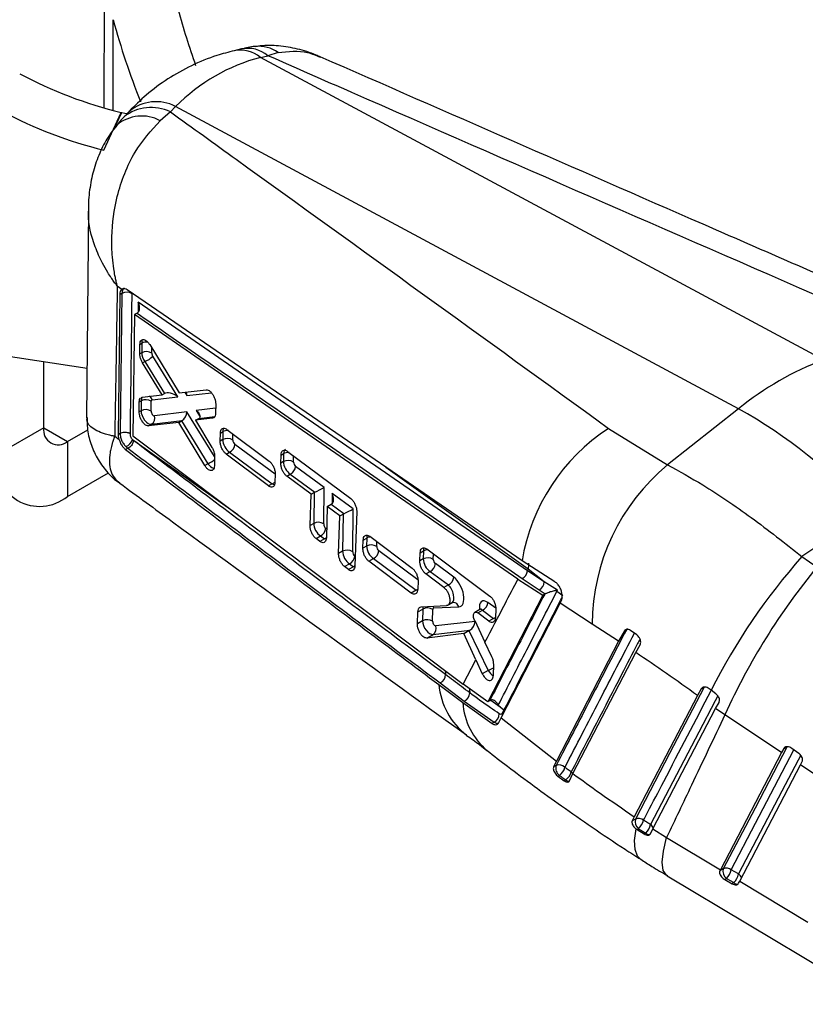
# Model space of a CAD drawing. Header units: millimetres. Extents: x 34 to 407, y 41 to 288.
# Tile 17 of 20: x 357 to 389, y 137 to 178. Entities that reach past the tile are written whole.
import ezdxf

# ---------------------------------------------------------------- set-up
doc = ezdxf.new("R2010")
doc.units = ezdxf.units.MM

msp = doc.modelspace()

# ---------------------------------------------------------------- linework, layer by layer
at = {"color": 8, "linetype": 'Continuous', "lineweight": 25}
for p, q in [((360.2017, 174.3987), (360.2104, 179.0651)), ((360.5645, 174.2997), (360.5716, 178.0751)), ((361.3585, 166.6646), (361.3619, 166.6864)), ((361.6142, 166.3099), (361.6089, 165.8951)), ((362.177, 164.1911), (362.1793, 164.4033)), ((363.5567, 162.5666), (363.6434, 162.4254)), ((363.6434, 162.4254), (364.6606, 162.5448)), ((364.7929, 159.8875), (363.6431, 161.7514)), ((364.8341, 161.898), (364.0285, 161.799)), ((364.0285, 161.799), (364.1896, 161.5369)), ((364.1401, 161.476), (364.7968, 161.5568)), ((364.7766, 161.5241), (364.7065, 161.4836)), ((357.6793, 161.0849), (358.6693, 160.5134)), ((365.5506, 160.5739), (365.5534, 160.829)), ((361.3774, 160.5926), (365.758, 157.4731)), ((367.3158, 159.1529), (365.6362, 160.3946)), ((368.0785, 159.6604), (368.0813, 159.9145)), ((377.8484, 155.2039), (371.926, 159.4377)), ((369.689, 158.3537), (369.6844, 157.9315)), ((369.4562, 156.8817), (369.4216, 156.9072)), ((371.5407, 156.1453), (371.5429, 156.3478)), ((373.2587, 154.7592), (371.6263, 155.9661)), ((373.8977, 155.6092), (373.9001, 155.8334)), ((370.6458, 155.7356), (370.6274, 155.7491)), ((376.4983, 153.5705), (376.1678, 153.8149)), ((375.6363, 153.0225), (374.0025, 152.8357)), ((381.9362, 152.6807), (381.949, 152.7004)), ((376.2886, 149.7437), (376.6814, 149.4709)), ((388.4896, 147.7392), (388.6009, 147.8034))]:
    msp.add_line(p, q, dxfattribs=at)
at = {"color": 7, "linetype": 'Continuous', "lineweight": 25}
for p, q in [((365.9156, 176.8573), (365.6091, 176.7846)), ((367.4412, 176.7076), (367.0088, 176.5767)), ((366.7023, 176.5041), (367.0088, 176.5767)), ((390.138, 163.9196), (366.7023, 176.5041)), ((361.7033, 174.6732), (361.7088, 174.6602)), ((360.1828, 172.65), (360.9075, 174.2138)), ((360.5948, 173.5046), (360.928, 174.2094)), ((360.9075, 174.2138), (360.928, 174.2094)), ((361.2375, 174.2591), (361.023, 174.031)), ((362.9536, 174.2357), (362.5272, 173.8707)), ((363.1682, 174.4639), (362.9536, 174.2357)), ((386.6039, 161.8794), (363.1682, 174.4639)), ((359.538, 170.1872), (359.4656, 161.5057)), ((360.9363, 166.8479), (360.7407, 166.9857)), ((360.7878, 160.8088), (360.8593, 166.64)), ((360.9336, 166.6829), (360.8585, 160.8496)), ((360.9336, 166.6829), (360.8593, 166.64)), ((377.812, 155.1341), (361.6142, 166.3099)), ((361.4646, 165.7999), (361.3935, 160.7558)), ((361.5669, 165.8589), (361.4646, 165.7999)), ((377.4218, 154.7897), (361.4646, 165.7999)), ((361.5884, 165.8726), (361.5669, 165.8589)), ((361.6803, 164.1637), (361.6849, 164.5598)), ((361.6849, 164.5598), (361.7627, 164.6047)), ((361.7627, 164.6047), (361.7583, 164.2088)), ((362.0906, 164.5491), (363.3141, 162.5381)), ((355.9354, 164.1106), (359.4828, 163.5627)), ((361.7583, 164.2088), (361.6803, 164.1637)), ((363.2554, 162.3798), (362.2153, 164.0657)), ((357.6793, 161.0851), (357.6793, 163.8412)), ((361.7943, 163.7872), (361.8863, 163.8403)), ((362.6059, 162.4558), (361.7943, 163.7872)), ((361.8863, 163.8403), (362.7051, 162.513)), ((361.737, 162.3423), (361.7777, 162.361)), ((361.7777, 162.361), (362.6059, 162.4558)), ((362.1959, 162.2555), (363.2554, 162.3798)), ((362.6059, 162.4558), (362.701, 162.5107)), ((363.3141, 162.5381), (364.443, 162.671)), ((361.6511, 161.7505), (361.6563, 162.1596)), ((361.6563, 162.1596), (361.7366, 162.2059)), ((361.7366, 162.2059), (361.7321, 161.7973)), ((362.1508, 161.7796), (362.1552, 162.1882)), ((364.8377, 162.0817), (364.8299, 161.6864)), ((361.7321, 161.7973), (361.6511, 161.7505)), ((363.6431, 161.7514), (362.284, 161.584)), ((386.6039, 161.8794), (383.6492, 159.5476)), ((363.2997, 161.3112), (362.045, 161.1605)), ((362.045, 161.1605), (362.1714, 161.2334)), ((362.1714, 161.2334), (363.4361, 161.3893)), ((363.2997, 161.3112), (363.408, 161.3737)), ((364.3803, 159.5165), (363.2997, 161.3112)), ((363.408, 161.3737), (364.5082, 159.5903)), ((364.7065, 161.4836), (364.0034, 161.3971)), ((364.0034, 161.3971), (364.1361, 161.4736)), ((364.0034, 161.3971), (364.6829, 160.2666)), ((357.6793, 161.0851), (355.6994, 159.9421)), ((358.6693, 160.5134), (359.5133, 161.0007)), ((360.6339, 160.7329), (360.8176, 160.6023)), ((360.8585, 160.8496), (360.7878, 160.8088)), ((360.8585, 160.8496), (360.8586, 160.8497)), ((361.3935, 160.7558), (375.1364, 150.4192)), ((365.0259, 160.5303), (365.033, 160.8657)), ((365.033, 160.8657), (365.1356, 160.9249)), ((365.1356, 160.9249), (365.132, 160.5915)), ((365.299, 161.0193), (367.0662, 159.6976)), ((381.1942, 161.061), (383.6492, 159.5476)), ((358.6693, 160.5134), (358.6693, 158.2271)), ((361.4115, 160.5607), (361.3774, 160.5926)), ((365.132, 160.5915), (365.0259, 160.5303)), ((361.1852, 160.2324), (361.089, 160.1769)), ((361.1852, 160.2324), (361.1856, 160.2321)), ((364.7929, 159.8893), (364.7848, 159.5064)), ((365.2767, 159.9892), (365.4155, 160.0694)), ((367.0396, 158.6651), (365.2767, 159.9892)), ((365.4155, 160.0694), (367.1942, 158.7544)), ((367.5487, 159.6139), (367.5574, 159.9502)), ((367.5574, 159.9502), (367.6635, 160.0114)), ((367.6635, 160.0114), (367.6598, 159.678)), ((367.8257, 160.1051), (370.4598, 158.1409)), ((364.5082, 159.5903), (364.3803, 159.5165)), ((367.6598, 159.678), (367.5487, 159.6139)), ((369.3525, 158.6025), (368.1641, 159.4811)), ((358.6693, 158.2271), (360.3698, 159.2088)), ((367.3159, 159.1559), (367.307, 158.8195)), ((367.7981, 159.072), (367.9434, 159.1559)), ((368.806, 158.3178), (367.7981, 159.072)), ((367.9434, 159.1559), (368.9598, 158.4044)), ((367.1942, 158.7544), (367.0396, 158.6651)), ((368.7674, 157.0176), (368.806, 158.3178)), ((368.806, 158.3178), (368.9313, 158.3901)), ((368.9313, 158.3901), (368.9174, 157.1041)), ((369.336, 157.0864), (369.3525, 158.6025)), ((370.5612, 157.7089), (369.689, 158.3537)), ((369.485, 157.8095), (369.6419, 157.9001)), ((369.6419, 157.9001), (370.1685, 157.5108)), ((369.485, 157.8095), (369.4446, 156.5083)), ((370.0064, 157.4193), (369.485, 157.8095)), ((369.9558, 155.8493), (370.0064, 157.4193)), ((370.0064, 157.4193), (370.1401, 157.4965)), ((370.1401, 157.4965), (370.1232, 155.946)), ((370.5419, 155.9283), (370.5612, 157.7089)), ((370.7077, 157.5982), (370.6326, 155.3399)), ((391.989, 157.5774), (389.2407, 155.7227)), ((368.9174, 157.1041), (368.7674, 157.0176)), ((369.0145, 156.4744), (369.2009, 156.582)), ((369.2009, 156.582), (369.3638, 156.4616)), ((369.1757, 156.353), (369.0145, 156.4744)), ((369.3638, 156.4616), (369.1757, 156.353)), ((370.9674, 156.0737), (370.9788, 156.4115)), ((370.9788, 156.4115), (371.1257, 156.4963)), ((371.1257, 156.4963), (371.1221, 156.163)), ((371.2492, 156.5677), (373.0155, 155.2454)), ((370.1232, 155.946), (369.9558, 155.8493)), ((371.1221, 156.163), (370.9674, 156.0737)), ((373.3377, 155.5453), (373.3502, 155.8838)), ((373.3502, 155.8838), (373.4826, 155.9602)), ((373.4826, 155.9602), (373.479, 155.6269)), ((373.6222, 156.0408), (376.2552, 154.076)), ((370.2018, 155.3055), (370.4068, 155.4239)), ((370.4068, 155.4239), (370.5696, 155.3035)), ((371.2136, 155.53), (371.4056, 155.6408)), ((372.9765, 154.2058), (371.2136, 155.53)), ((371.4056, 155.6408), (373.1843, 154.3258)), ((373.479, 155.6269), (373.3377, 155.5453)), ((374.7455, 154.8664), (373.9832, 155.43)), ((378.9619, 154.6695), (377.591, 155.549)), ((389.2407, 155.7227), (389.8723, 155.2883)), ((370.3629, 155.1841), (370.2018, 155.3055)), ((370.5696, 155.3035), (370.3629, 155.1841)), ((373.5834, 155.0013), (373.7626, 155.1047)), ((374.3404, 154.4347), (373.5834, 155.0013)), ((373.7626, 155.1047), (374.5248, 154.5412)), ((377.812, 155.1341), (377.8484, 155.2039)), ((378.5142, 154.6692), (377.812, 155.1341)), ((378.5142, 154.6692), (377.8484, 155.2039)), ((373.2609, 154.7013), (373.2481, 154.3626)), ((374.5248, 154.5412), (374.3404, 154.4347)), ((377.4218, 154.7897), (378.4501, 154.1135)), ((377.5955, 154.8085), (378.3033, 154.3361)), ((379.0666, 154.3218), (378.5142, 154.6692)), ((373.1843, 154.3258), (372.9765, 154.2058)), ((378.3033, 154.3361), (378.5576, 154.1741)), ((378.5345, 154.1622), (378.4501, 154.1135)), ((378.5576, 154.1741), (378.5345, 154.1622)), ((379.0399, 154.2734), (379.0666, 154.3218)), ((379.2866, 154.095), (379.0399, 154.2734)), ((374.4996, 153.6988), (374.681, 153.8035)), ((378.4501, 154.1135), (376.1689, 149.6828)), ((376.7188, 149.0156), (379.1777, 153.7848)), ((379.1777, 153.7848), (379.2226, 153.8703)), ((380.5075, 152.9117), (379.1777, 153.7848)), ((373.2377, 152.9259), (373.2573, 153.4267)), ((373.2573, 153.4267), (373.4564, 153.5416)), ((373.3962, 153.6334), (374.4457, 153.6831)), ((373.4564, 153.5416), (373.451, 153.0491)), ((373.8697, 153.0314), (373.875, 153.5239)), ((373.9189, 153.5914), (374.9539, 153.6328)), ((375.8401, 153.5225), (375.6279, 153.4001)), ((375.7529, 153.3775), (375.9471, 153.4896)), ((376.212, 153.0339), (375.7529, 153.3775)), ((375.9471, 153.4896), (376.4094, 153.1479)), ((376.4997, 153.5313), (376.4854, 153.1918)), ((373.451, 153.0491), (373.2377, 152.9259)), ((375.619, 153.0591), (376.0454, 152.1546)), ((376.4094, 153.1479), (376.212, 153.0339)), ((381.6116, 152.2084), (380.5075, 152.9117)), ((375.1707, 152.5198), (373.6231, 152.3315)), ((373.6231, 152.3315), (373.8891, 152.4851)), ((373.8891, 152.4851), (375.4139, 152.6594)), ((375.1707, 152.5198), (375.3816, 152.6416)), ((375.666, 151.4298), (375.1707, 152.5198)), ((375.3816, 152.6416), (376.1853, 150.988)), ((381.851, 152.6315), (381.6116, 152.2084)), ((381.851, 152.6315), (381.9362, 152.6807)), ((382.3672, 152.4663), (382.0999, 152.6527)), ((376.335, 151.5528), (376.0454, 152.1546)), ((381.6116, 152.2084), (379.0192, 147.203)), ((379.7112, 146.688), (382.3271, 151.7323)), ((382.3271, 151.7323), (382.5053, 152.0524)), ((375.1364, 150.4192), (375.666, 151.4298)), ((375.666, 151.4298), (375.9371, 150.8447)), ((376.1853, 150.988), (375.9371, 150.8447)), ((376.3974, 150.7742), (376.4116, 151.2354)), ((374.1822, 150.4631), (375.1887, 149.7077)), ((374.1297, 150.3952), (375.1296, 149.6448)), ((376.1689, 149.6828), (375.1364, 150.4192)), ((385.0511, 150.2215), (384.895, 149.9415)), ((385.0511, 150.2215), (385.1764, 150.2939)), ((385.462, 150.158), (385.3783, 150.2215)), ((385.6614, 150.0083), (385.462, 150.158)), ((375.1296, 149.6448), (376.3411, 148.78)), ((375.1887, 149.7077), (376.426, 148.829)), ((376.2519, 149.7307), (376.1689, 149.6828)), ((376.2519, 149.7307), (376.2631, 149.7368)), ((384.895, 149.9415), (382.2649, 144.8961)), ((385.651, 149.4041), (385.7907, 149.6558)), ((376.6814, 149.4709), (376.598, 149.529)), ((376.6814, 149.4709), (376.8381, 149.3403)), ((376.8381, 149.3403), (376.7596, 149.1891)), ((383.0342, 144.3911), (385.651, 149.4041)), ((386.0386, 149.1389), (385.651, 149.4041)), ((376.426, 148.829), (376.3411, 148.78)), ((376.6184, 148.8101), (376.7188, 149.0156)), ((376.7188, 149.0156), (379.0192, 147.203)), ((388.3967, 147.5686), (386.0386, 149.1389)), ((388.3967, 147.5686), (385.8483, 142.6897)), ((388.4896, 147.7392), (388.3967, 147.5686)), ((389.1118, 147.5328), (388.8202, 147.741)), ((379.0192, 147.203), (378.9034, 146.9645)), ((389.1778, 147.0483), (389.2527, 147.187)), ((379.0049, 147.0231), (378.9034, 146.9645)), ((386.6506, 142.2098), (389.1778, 147.0483)), ((391.9273, 145.2167), (389.1778, 147.0483)), ((379.0871, 146.5821), (379.1467, 146.6164)), ((379.0871, 146.5821), (379.3514, 146.3911)), ((379.4108, 146.4254), (379.3514, 146.3911)), ((379.5685, 146.3888), (379.7112, 146.688)), ((382.2649, 144.8961), (382.1757, 144.7164)), ((382.3077, 144.7925), (382.1757, 144.7164)), ((382.3395, 144.385), (382.3801, 144.3573)), ((382.3801, 144.3573), (382.4414, 144.3927)), ((382.3801, 144.3573), (382.6787, 144.177)), ((382.9325, 144.1845), (383.0342, 144.3911)), ((383.0342, 144.3911), (383.611, 144.028)), ((382.7407, 144.2128), (382.6787, 144.177)), ((383.611, 144.028), (385.8483, 142.6897)), ((385.9682, 142.7224), (385.8215, 142.6377)), ((385.8483, 142.6897), (385.8215, 142.6377)), ((386.6082, 142.5108), (386.2974, 142.684)), ((383.6325, 142.4385), (392.5858, 137.0852)), ((386.0297, 142.2808), (386.1019, 142.3225)), ((386.0297, 142.2808), (386.3396, 142.1071)), ((386.1019, 142.3225), (386.4127, 142.1493)), ((386.4127, 142.1493), (386.3396, 142.1071)), ((386.6056, 142.1216), (386.6506, 142.2098)), ((386.6506, 142.2098), (389.4932, 140.5093))]:
    msp.add_line(p, q, dxfattribs=at)
at = {"color": 7, "linetype": 'Continuous', "lineweight": 25, "flags": 128}
for points in [[(360.928, 174.2094), (361.0574, 174.1875), (361.1533, 174.1695)], [(377.591, 155.549), (370.5821, 160.3602), (361.158, 166.8263)], [(385.1764, 150.2939), (383.7321, 147.5244), (382.3077, 144.7925)], [(388.6312, 147.8209), (387.2901, 145.2532), (385.9682, 142.7224)], [(382.5349, 143.1175), (382.3952, 143.2576), (382.2964, 143.5303), (382.2776, 143.9092), (382.3395, 144.385)]]:
    msp.add_lwpolyline(points, dxfattribs=at)
at = {"color": 8, "linetype": 'Continuous', "lineweight": 25, "flags": 128}
for points in [[(361.0341, 166.8987), (361.0068, 166.8865), (360.953, 166.8033), (360.9336, 166.683), (360.9336, 166.6829), (360.9336, 166.6829)], [(369.3638, 156.4616), (369.4065, 156.4852), (369.445, 156.5143)], [(370.6332, 155.3418), (370.6123, 155.327), (370.5696, 155.3035)], [(373.1843, 154.3258), (373.227, 154.3493), (373.249, 154.365)], [(373.9189, 153.5914), (373.897, 153.643), (373.8876, 153.6592)], [(376.4094, 153.1479), (376.4521, 153.1714), (376.4862, 153.1967)], [(381.9362, 152.6807), (381.9768, 152.6989), (381.9775, 152.6991)], [(385.7389, 149.9285), (385.627, 149.714), (384.9519, 148.419), (382.9447, 144.5681)], [(376.8666, 149.298), (376.8659, 149.2992), (376.8381, 149.3403)], [(376.7887, 149.1465), (376.788, 149.1476), (376.7596, 149.1891)], [(386.2974, 142.684), (386.4665, 143.0078), (387.1431, 144.303), (388.9067, 147.6793)], [(389.191, 147.4555), (389.0842, 147.2511), (388.4077, 145.956), (386.6082, 142.5108)], [(379.6378, 146.7613), (379.6743, 146.719), (379.6973, 146.6813)], [(383.6318, 142.4377), (383.6021, 142.458), (383.4718, 142.6614), (383.4295, 142.9979), (383.4763, 143.4578), (383.611, 144.028)]]:
    msp.add_lwpolyline(points, dxfattribs=at)
at = {"color": 7, "linetype": 'Continuous', "lineweight": 25}
for centre, radius, start, end in [((398.289, 188.1488), 36.3204, 195.42078, 199.25159), ((391.8, 186.5744), 32.3643, 195.22512, 201.5755), ((365.0311, 191.3608), 17.6359, 241.73272, 256.47792), ((364.3064, 189.797), 17.6358, 241.73271, 256.47793), ((361.13, 166.3009), 0.4295, 57.85503, 117.20486), ((361.952, 163.8299), 0.4255, 58.08256, 117.07871), ((361.5289, 164.7146), 0.9445, 292.22897, 316.60551), ((394.8276, 151.715), 13.0746, 111.01925, 128.97537), ((361.9303, 161.8271), 0.4255, 58.08184, 117.07943), ((361.9258, 161.4184), 0.4255, 58.0829, 117.07837), ((362.0141, 161.4773), 0.2902, 302.82739, 21.56915), ((376.3632, 143.5391), 21.0057, 41.93675, 60.82243), ((358.2828, 160.9872), 0.6114, 170.7857, 309.2041), ((385.6285, 154.2287), 8.1451, 122.98439, 170.67106), ((360.9107, 160.7645), 0.4973, 292.06587, 339.76814), ((365.3256, 160.2127), 0.4255, 58.08193, 117.07934), ((365.2456, 160.4221), 0.3915, 295.71419, 355.97223), ((357.5099, 159.6484), 1.8342, 170.78598, 309.20332), ((367.8535, 159.2992), 0.4255, 58.0829, 117.07837), ((367.7735, 159.5086), 0.3915, 295.71531, 355.97172), ((389.2087, 152.8539), 8.7014, 129.71168, 179.6196), ((369.1111, 156.7253), 0.4255, 58.08256, 117.07871), ((369.0311, 156.9347), 0.3915, 295.7143, 355.97273), ((371.3158, 155.7841), 0.4255, 58.08207, 117.07893), ((370.3169, 155.5671), 0.4255, 58.08256, 117.07871), ((371.2357, 155.9935), 0.3915, 295.71356, 355.97348), ((370.2369, 155.7766), 0.3915, 295.7143, 355.97273), ((373.6727, 155.248), 0.4255, 58.08193, 117.07934), ((373.5927, 155.4574), 0.3915, 295.71275, 355.97359), ((383.1579, 155.0105), 5.313, 175.24991, 177.91413), ((408.8889, 138.3151), 26.2503, 138.4602, 153.18229), ((377.4233, 155.1579), 0.3895, 296.23557, 356.50365), ((410.9592, 137.8725), 27.349, 140.44662, 155.67272), ((374.3549, 154.8939), 0.3915, 295.71447, 355.97186), ((378.1174, 154.6871), 0.3972, 297.90351, 357.41201), ((378.7824, 154.0679), 0.3295, 38.57777, 47.60142), ((375.7773, 153.8424), 0.3915, 295.71373, 355.97207), ((373.6501, 153.1627), 0.4255, 58.0826, 117.07867), ((373.6447, 152.6702), 0.4255, 58.08451, 117.07676), ((373.7316, 152.7296), 0.2909, 302.78402, 21.3912), ((374.018, 150.8152), 0.3885, 294.99795, 359.08247), ((375.0265, 150.0594), 0.3873, 294.76761, 359.0534), ((376.2352, 149.187), 0.4057, 298.06735, 358.85299), ((379.3743, 146.9238), 0.3825, 164.96819, 233.47905), ((379.1401, 146.7299), 0.3228, 43.00942, 114.75353), ((378.8074, 147.0955), 0.587, 305.30698, 345.66054), ((379.0594, 146.9076), 0.5967, 306.08752, 345.8135), ((382.6746, 144.693), 0.3802, 164.81592, 232.1676), ((382.4419, 144.5061), 0.3163, 49.29414, 115.10639), ((381.8692, 144.9648), 0.8091, 315.00229, 344.30553), ((382.144, 144.7915), 0.8312, 315.87304, 344.4107), ((386.3351, 142.6228), 0.3802, 164.81527, 232.16902), ((386.102, 142.4388), 0.3136, 51.45187, 115.26068), ((385.4236, 142.9229), 0.9059, 318.48655, 344.70985), ((385.7344, 142.7497), 0.9058, 318.48571, 344.71133)]:
    msp.add_arc(centre, radius, start, end, dxfattribs=at)
at = {"color": 8, "linetype": 'Continuous', "lineweight": 25}
for centre, radius, start, end in [((365.8635, 175.5056), 1.3041, 49.96519, 101.24034), ((366.17, 175.5783), 1.304, 49.96446, 101.24814), ((366.6261, 175.5587), 1.4087, 54.64278, 96.11255), ((362.3586, 172.8926), 1.7675, 62.74135, 129.36619), ((362.151, 172.6001), 1.8219, 63.8628, 128.27383), ((361.7594, 172.4436), 1.6206, 61.72165, 129.72198), ((361.9566, 164.218), 0.4326, 81.74335, 116.62821), ((361.9273, 162.1675), 0.2827, 18.1414, 55.57077), ((365.3268, 160.5486), 0.4221, 84.50031, 116.94718), ((367.856, 159.6286), 0.4285, 84.53362, 116.70497), ((364.0951, 160.5632), 1.057, 293.0043, 311.31466), ((367.0386, 159.0842), 0.3647, 295.25055, 318.05105), ((371.3093, 156.1429), 0.3983, 92.93412, 117.44892), ((373.6691, 155.5991), 0.4064, 89.71426, 117.30422), ((374.7219, 153.5774), 0.2385, 13.41631, 89.96404), ((379.0918, 151.1606), 4.6985, 182.30155, 184.29225), ((374.6848, 154.4447), 3.7683, 293.46432, 297.22072), ((377.0983, 150.6539), 2.9798, 184.98011, 232.46141), ((379.8778, 150.2578), 4.4687, 180.46615, 182.62665), ((377.9195, 149.8009), 2.7942, 183.2019, 230.48517), ((379.5473, 146.5691), 0.1982, 226.46869, 273.67963), ((382.7713, 144.3306), 0.2941, 17.11495, 53.88037), ((382.8718, 144.3273), 0.174, 221.13203, 290.03228), ((386.4416, 142.2667), 0.2956, 15.41661, 55.68656), ((386.5508, 142.2759), 0.1874, 222.51465, 279.47073)]:
    msp.add_arc(centre, radius, start, end, dxfattribs=at)
at = {"color": 7, "linetype": 'Continuous', "lineweight": 25}
for centre, major_axis, ratio, start_param, end_param in [((372.7247, 159.7217), (-7.1317, 16.3977), 0.6547058, 6.1830167, 6.5320825), ((362.0432, 164.0303), (-0.1962, 0.3716), 0.5555785, 0.8064546, 1.7982272), ((362.2638, 164.1269), (-0.057, 0.1285), 0.5093843, 0.8394484, 1.831221), ((362.8738, 162.2643), (-0.2015, 0.2256), 0.7522928, 6.1070557, 6.1276282), ((363.0347, 162.2832), (0.3771, -0.1825), 0.4711285, 1.1877736, 2.8149465), ((363.4228, 162.3288), (0.1344, 0.2772), 0.6314107, 5.3491502, 5.8999599), ((362.2421, 162.1241), (-0.057, 0.1285), 0.5093843, 6.1263117, 7.1226337), ((362.0169, 161.6188), (-0.1962, 0.3716), 0.5555785, 0.8064546, 2.9548763), ((362.2376, 161.7154), (-0.057, 0.1285), 0.5093843, 0.8394484, 2.9878701), ((363.4224, 161.6548), (0.1334, 0.2779), 0.6326512, 3.8529696, 5.3465147), ((363.8079, 161.7024), (0.3759, -0.181), 0.4727464, 5.9748408, 7.4683971), ((363.5796, 161.3999), (0.2622, 0.108), 0.1803688, 2.0741717, 2.2078072), ((363.9646, 161.4474), (0.2621, 0.1081), 0.180333, 5.349027, 5.3695481), ((365.4168, 160.4131), (-0.1962, 0.3716), 0.5555785, 0.8064546, 2.377251), ((365.6374, 160.5097), (-0.057, 0.1285), 0.5093843, 0.8394484, 2.4102447), ((367.9446, 159.4996), (-0.1962, 0.3716), 0.5555785, 0.8064546, 2.377251), ((368.1653, 159.5962), (-0.057, 0.1285), 0.5093843, 0.8394484, 2.4102447), ((369.1293, 158.2758), (0.28, 0), 0.5772948, 2.2211691, 2.356121), ((369.1318, 158.5059), (0.2814, 0.14), 0.0583206, 4.0259075, 5.5841818), ((369.4683, 158.2571), (-0.1763, 0.3544), 0.6080724, 3.2342216, 4.682588), ((369.6419, 158.1287), (0.1421, 0.2425), 0.5773425, 3.9344302, 4.0443382), ((370.3381, 157.3822), (0.28, 0), 0.5772948, 2.2211691, 2.356121), ((370.3406, 157.6122), (0.2814, 0.14), 0.0583206, 4.0259075, 5.5841818), ((369.2022, 156.9257), (-0.1962, 0.3716), 0.5555785, 0.8064546, 2.377251), ((369.4228, 157.0223), (-0.057, 0.1285), 0.5093843, 0.8394484, 2.4102447), ((370.408, 155.7675), (-0.1962, 0.3716), 0.5555785, 0.8064546, 2.377251), ((370.6287, 155.8641), (-0.057, 0.1285), 0.5093843, 0.8394484, 2.4102447), ((371.4069, 155.9845), (-0.1962, 0.3716), 0.5555785, 0.8064546, 2.377251), ((371.6275, 156.0811), (-0.057, 0.1285), 0.5093843, 0.8394484, 2.4102447), ((373.7638, 155.4484), (-0.1962, 0.3716), 0.5555785, 0.8064546, 2.377251), ((373.9845, 155.545), (-0.057, 0.1285), 0.5093843, 0.8394484, 2.4102447), ((374.7392, 154.2912), (-0.2852, 0.6424), 0.5093843, 2.9420393, 5.5518374), ((374.5185, 154.1946), (-0.1489, 0.3976), 0.4610692, 2.9647963, 3.2183308), ((373.9618, 153.4597), (-0.057, 0.1285), 0.5093843, 6.083632, 7.1226337), ((373.7358, 152.8706), (-0.1962, 0.3716), 0.5555785, 0.8064546, 2.9501095), ((373.9565, 152.9672), (-0.057, 0.1285), 0.5093843, 0.8394484, 2.9831033), ((375.422, 152.9266), (0.1528, 0.2782), 0.5793276, 3.8637221, 5.3577245), ((375.5479, 152.6676), (0.2586, 0.1085), 0.1769839, 2.0399772, 2.1930332)]:
    msp.add_ellipse(centre, major_axis=major_axis, ratio=ratio, start_param=start_param, end_param=end_param, dxfattribs=at)
at = {"color": 8, "linetype": 'Continuous', "lineweight": 25}
for centre, major_axis, ratio, start_param, end_param in [((362.0475, 164.4263), (-0.1962, 0.3716), 0.5555785, 0.4566127, 0.8064546), ((362.0214, 162.0274), (-0.1962, 0.3716), 0.5555785, 0.3716733, 0.8064546), ((365.4204, 160.7464), (-0.1962, 0.3716), 0.5555785, 0.4242201, 0.8064546), ((367.9483, 159.8329), (-0.1962, 0.3716), 0.5555785, 0.0209874, 0.8064546), ((364.6651, 159.7803), (-0.1962, 0.3716), 0.5555785, 1.7981571, 2.6147126), ((367.1955, 159.098), (-0.1962, 0.3716), 0.5555785, 2.377251, 2.6034828), ((371.4105, 156.3178), (-0.1962, 0.3716), 0.5555785, 0.4083932, 0.8064546), ((373.7674, 155.7817), (-0.1962, 0.3716), 0.5555785, 0.5170657, 0.8064546), ((374.5185, 154.1946), (-0.1489, 0.3976), 0.4610692, 3.2183308, 5.5745944), ((376.1628, 153.3547), (-0.2282, 0.5139), 0.5093843, 5.5518374, 7.3284673), ((373.7412, 153.3631), (-0.1962, 0.3716), 0.5555785, 0.4685654, 0.8064546), ((375.9421, 153.2581), (-0.0924, 0.2688), 0.4365222, 5.5827409, 6.3779797), ((376.3848, 151.1099), (-0.1962, 0.3716), 0.5555785, 1.605563, 2.4320919)]:
    msp.add_ellipse(centre, major_axis=major_axis, ratio=ratio, start_param=start_param, end_param=end_param, dxfattribs=at)
at = {"color": 7, "linetype": 'Continuous', "lineweight": 25}
for points, knots in [([(365.6091, 176.7846), (365.3669, 176.7209), (364.7563, 176.5602), (363.821, 176.1805), (362.836, 175.6275), (361.9669, 174.9867), (361.4702, 174.4912), (361.2375, 174.2591)], [0, 0, 0, 0, 0.1464456, 0.3692285, 0.5892062, 0.8076227, 1, 1, 1, 1]), ([(366.4825, 176.9591), (366.4783, 176.9589), (366.288, 176.9493), (366.1017, 176.8984), (365.9195, 176.8487)], [0, 0, 0, 0, 0.0220407, 1, 1, 1, 1]), ([(369.1897, 176.5195), (369.1341, 176.5474), (368.8331, 176.6987), (368.2513, 176.8676), (367.4709, 176.9947), (366.8723, 177.0177), (366.5486, 176.9592), (366.476, 176.9461)], [0, 0, 0, 0, 0.06688208, 0.3623346, 0.64710993, 0.92089103, 1, 1, 1, 1]), ([(390.3783, 166.3629), (383.7512, 169.2535), (375.9541, 172.6545), (368.176, 176.0649), (367.0088, 176.5767)], [0, 0, 0, 0, 0.8499379, 1, 1, 1, 1]), ([(392.0908, 166.5233), (389.7711, 167.5342), (382.1275, 170.8653), (374.5021, 174.2047), (369.1908, 176.5308)], [0, 0, 0, 0, 0.3034766, 1, 1, 1, 1]), ([(362.9536, 174.2357), (363.8682, 173.5781), (369.9633, 169.1961), (376.0343, 164.7986), (381.1942, 161.061)], [0, 0, 0, 0, 0.1500621, 1, 1, 1, 1]), ([(360.7407, 166.9857), (360.7393, 166.9913), (360.7376, 166.998), (360.7346, 167.0102), (360.731, 167.0246), (360.7246, 167.0507), (360.7146, 167.0922), (360.6988, 167.1603), (360.674, 167.2724), (360.6367, 167.458), (360.5842, 167.7688), (360.5541, 168.0265), (360.5167, 168.4693), (360.4911, 169.3129), (360.6481, 170.5066), (361.0304, 171.6793), (361.5666, 172.8117), (362.1535, 173.4588), (362.5272, 173.8707)], [0, 0, 0, 0, 0.0024053, 0.0028206, 0.0051768, 0.0084691, 0.0138559, 0.022671, 0.0371056, 0.0607841, 0.0998059, 0.1649406, 0.1651134, 0.2780974, 0.5008268, 0.633891, 0.7669044, 1, 1, 1, 1]), ([(361.0243, 174.0281), (360.9657, 173.9681), (360.8603, 173.86), (360.7691, 173.7356), (360.7286, 173.6803)], [0, 0, 0, 0, 0.5553667, 1, 1, 1, 1]), ([(360.7365, 173.6805), (360.643, 173.5703), (360.387, 173.2684), (360.0729, 172.6893), (359.7843, 171.968), (359.6095, 171.1853), (359.5323, 170.5844), (359.5462, 170.2462), (359.5487, 170.1849)], [0, 0, 0, 0, 0.11469861, 0.31416559, 0.52096149, 0.73181116, 0.95130309, 1, 1, 1, 1]), ([(360.7407, 166.9857), (360.7243, 165.9318), (360.6917, 163.8473), (360.653, 161.7633), (360.6339, 160.7329)], [0, 0, 0, 0, 0.5056109, 1, 1, 1, 1]), ([(360.8593, 166.64), (360.8631, 166.6825), (360.8708, 166.7675), (360.9088, 166.8254), (360.9336, 166.8457), (360.9363, 166.8479)], [0, 0, 0, 0, 0.471341, 0.942643, 1, 1, 1, 1]), ([(361.158, 166.8263), (361.1236, 166.8451), (361.0547, 166.8829), (360.9801, 166.8763), (360.9462, 166.8543), (360.9363, 166.8479)], [0, 0, 0, 0, 0.4148331, 0.829771, 1, 1, 1, 1]), ([(361.2861, 160.8296), (361.2882, 160.9851), (361.2987, 161.7623), (361.324, 163.708), (361.3449, 165.4968), (361.3585, 166.6646)], [0, 0, 0, 0, 0.079865, 0.3993268, 1, 1, 1, 1]), ([(361.5884, 165.8726), (361.606, 165.8889), (361.6411, 165.9214), (361.671, 166.0052), (361.677, 166.1229), (361.6497, 166.2303), (361.6216, 166.2945), (361.6148, 166.3087), (361.6142, 166.3099)], [0, 0, 0, 0, 0.1655152, 0.3299553, 0.5766537, 0.9054073, 0.9919427, 1, 1, 1, 1]), ([(361.5669, 165.8589), (361.961, 165.5877), (367.3086, 161.9074), (372.6488, 158.2222), (377.5955, 154.8085)], [0, 0, 0, 0, 0.0737026, 1, 1, 1, 1]), ([(361.6849, 164.5598), (361.6881, 164.5963), (361.6947, 164.6692), (361.74, 164.7391), (361.806, 164.7692), (361.8884, 164.7542), (361.9771, 164.6953), (362.046, 164.6187), (362.0807, 164.5645), (362.0906, 164.5491)], [0, 0, 0, 0, 0.1548839, 0.3097612, 0.4650392, 0.621393, 0.778912, 0.9372004, 1, 1, 1, 1]), ([(361.7943, 163.7872), (361.7719, 163.8285), (361.727, 163.9113), (361.687, 164.0464), (361.6825, 164.1255), (361.6803, 164.1637)], [0, 0, 0, 0, 0.3409568, 0.6820077, 1, 1, 1, 1]), ([(361.6563, 162.1596), (361.6593, 162.1966), (361.6653, 162.2705), (361.6981, 162.3115), (361.7146, 162.332)], [0, 0, 0, 0, 0.5000118, 1, 1, 1, 1]), ([(364.443, 162.671), (364.4695, 162.6695), (364.5226, 162.6666), (364.6126, 162.6056), (364.6977, 162.5102), (364.7697, 162.3867), (364.8194, 162.251), (364.8373, 162.1472), (364.8376, 162.0946), (364.8377, 162.0817)], [0, 0, 0, 0, 0.1580697, 0.3161071, 0.474806, 0.6337054, 0.7919933, 0.9491165, 1, 1, 1, 1]), ([(359.4864, 161.508), (359.4851, 161.3636), (359.4817, 161.0013), (359.6207, 160.4305), (359.8849, 159.8159), (360.2735, 159.2817), (360.609, 158.9343), (360.8187, 158.802), (360.8503, 158.782)], [0, 0, 0, 0, 0.1364701, 0.3421742, 0.5496632, 0.76525, 0.9646365, 1, 1, 1, 1]), ([(362.045, 161.1605), (362.0188, 161.162), (361.9664, 161.165), (361.8771, 161.2262), (361.7925, 161.3219), (361.7205, 161.4455), (361.6705, 161.5811), (361.652, 161.6849), (361.6513, 161.7375), (361.6511, 161.7505)], [0, 0, 0, 0, 0.1581082, 0.3161836, 0.4749403, 0.6337684, 0.7917487, 0.9483568, 1, 1, 1, 1]), ([(364.8299, 161.6864), (364.826, 161.6504), (364.8184, 161.5782), (364.7851, 161.5169), (364.7549, 161.5054), (364.7471, 161.5024)], [0, 0, 0, 0, 0.4259214, 0.8518151, 1, 1, 1, 1]), ([(360.8176, 160.6023), (360.8118, 160.6246), (360.793, 160.6967), (360.7899, 160.763), (360.7878, 160.8088)], [0, 0, 0, 0, 0.3101013, 1, 1, 1, 1]), ([(361.2861, 160.8296), (361.2725, 160.8387), (361.2503, 160.8537), (361.1967, 160.8762), (361.1246, 160.8942), (361.0278, 160.898), (360.933, 160.8843), (360.8834, 160.8612), (360.8586, 160.8497)], [0, 0, 0, 0, 0.1288122, 0.2104772, 0.4078637, 0.6052473, 0.8026236, 1, 1, 1, 1]), ([(360.8586, 160.8497), (360.8609, 160.8093), (360.8661, 160.7215), (360.9146, 160.5719), (360.9934, 160.4206), (361.0629, 160.3426), (361.0976, 160.3036)], [0, 0, 0, 0, 0.2203568, 0.4798087, 0.7400947, 1, 1, 1, 1]), ([(361.3774, 160.5926), (361.364, 160.6098), (361.3373, 160.6442), (361.3071, 160.71), (361.2886, 160.7747), (361.2869, 160.8123), (361.2861, 160.8296)], [0, 0, 0, 0, 0.2599325, 0.5199692, 0.7787236, 1, 1, 1, 1]), ([(365.033, 160.8657), (365.0366, 160.9023), (365.0439, 160.9755), (365.09, 161.0461), (365.1564, 161.0761), (365.2301, 161.0644), (365.279, 161.0324), (365.299, 161.0193)], [0, 0, 0, 0, 0.2123096, 0.4246153, 0.637318, 0.8514619, 1, 1, 1, 1]), ([(360.8176, 160.6023), (360.8356, 160.5498), (360.8717, 160.4448), (360.9602, 160.3037), (361.0363, 160.2187), (361.0795, 160.1845), (361.089, 160.1769)], [0, 0, 0, 0, 0.3043727, 0.6087292, 0.9135753, 1, 1, 1, 1]), ([(361.0976, 160.3036), (361.1266, 160.2776), (361.1557, 160.2516), (361.1851, 160.2324), (361.1852, 160.2324)], [0, 0, 0, 0, 0.999352, 1, 1, 1, 1]), ([(361.4115, 160.5607), (361.4051, 160.5173), (361.3943, 160.4438), (361.3308, 160.3443), (361.2621, 160.2733), (361.2111, 160.2458), (361.1856, 160.2321)], [0, 0, 0, 0, 0.3349008, 0.5659306, 0.782964, 1, 1, 1, 1]), ([(374.4065, 150.809), (371.9861, 152.6164), (367.641, 155.8612), (363.3238, 159.1181), (361.4115, 160.5607)], [0, 0, 0, 0, 0.557039, 1, 1, 1, 1]), ([(365.2767, 159.9892), (365.2475, 160.0151), (365.1892, 160.0669), (365.1127, 160.1862), (365.0562, 160.3194), (365.0282, 160.4394), (365.0266, 160.5052), (365.0259, 160.5303)], [0, 0, 0, 0, 0.21718247, 0.43437314, 0.65113088, 0.86634241, 1, 1, 1, 1]), ([(361.089, 160.1769), (363.3831, 158.4476), (367.7163, 155.181), (372.0774, 151.9267), (374.1297, 150.3952)], [0, 0, 0, 0, 0.5294055, 1, 1, 1, 1]), ([(361.1856, 160.2321), (363.0981, 158.7868), (367.4157, 155.524), (371.7615, 152.2736), (374.1822, 150.4631)], [0, 0, 0, 0, 0.44297411, 1, 1, 1, 1]), ([(364.6829, 160.2666), (364.705, 160.225), (364.7491, 160.1416), (364.7875, 160.0063), (364.7912, 159.9272), (364.7929, 159.8893)], [0, 0, 0, 0, 0.3425821, 0.6852598, 1, 1, 1, 1]), ([(367.5574, 159.9502), (367.5613, 159.9869), (367.5689, 160.0604), (367.6156, 160.1313), (367.6825, 160.1616), (367.7566, 160.1501), (367.8056, 160.1182), (367.8257, 160.1051)], [0, 0, 0, 0, 0.2123514, 0.4246957, 0.6373206, 0.8512752, 1, 1, 1, 1]), ([(364.7848, 159.5064), (364.7811, 159.4698), (364.7739, 159.3966), (364.7279, 159.3263), (364.6619, 159.2959), (364.5801, 159.3109), (364.4922, 159.3698), (364.4243, 159.4467), (364.39, 159.5011), (364.3803, 159.5165)], [0, 0, 0, 0, 0.1548092, 0.3096091, 0.4647029, 0.6209159, 0.778529, 0.9372082, 1, 1, 1, 1]), ([(367.0662, 159.6976), (367.0955, 159.6718), (367.1539, 159.6201), (367.2303, 159.5008), (367.2865, 159.3674), (367.3141, 159.2471), (367.3154, 159.1811), (367.3159, 159.1559)], [0, 0, 0, 0, 0.2171164, 0.4342352, 0.6510477, 0.8664522, 1, 1, 1, 1]), ([(367.7981, 159.072), (367.7689, 159.0979), (367.7105, 159.1496), (367.6341, 159.269), (367.578, 159.4024), (367.5505, 159.5227), (367.5492, 159.5886), (367.5487, 159.6139)], [0, 0, 0, 0, 0.2171313, 0.4342677, 0.6511021, 0.8665065, 1, 1, 1, 1]), ([(383.6492, 159.5476), (384.135, 159.2767), (385.2712, 158.6432), (387.1509, 157.374), (388.5379, 156.278), (389.2407, 155.7227)], [0, 0, 0, 0, 0.2692904, 0.629764, 1, 1, 1, 1]), ([(360.8452, 158.7783), (361.5755, 158.2437), (366.3611, 154.7404), (371.1884, 151.2528), (375.2791, 148.2974)], [0, 0, 0, 0, 0.1526046, 1, 1, 1, 1]), ([(367.307, 158.8195), (367.3031, 158.7828), (367.2955, 158.7093), (367.2489, 158.6385), (367.1823, 158.6082), (367.1084, 158.6199), (367.0596, 158.6519), (367.0396, 158.6651)], [0, 0, 0, 0, 0.21223238, 0.42445839, 0.63696242, 0.85085502, 1, 1, 1, 1]), ([(370.4598, 158.1409), (370.4891, 158.1151), (370.5476, 158.0634), (370.6238, 157.9439), (370.6795, 157.8102), (370.7065, 157.6896), (370.7074, 157.6234), (370.7077, 157.5982)], [0, 0, 0, 0, 0.2170725, 0.4341431, 0.6510606, 0.8666919, 1, 1, 1, 1]), ([(369.0145, 156.4744), (368.9854, 156.5003), (368.9272, 156.5522), (368.8513, 156.672), (368.7957, 156.8058), (368.7688, 156.9264), (368.7678, 156.9924), (368.7674, 157.0176)], [0, 0, 0, 0, 0.21725834, 0.43451774, 0.65153907, 0.86711312, 1, 1, 1, 1]), ([(370.9788, 156.4115), (370.9829, 156.4484), (370.9912, 156.5222), (371.0385, 156.5935), (371.1058, 156.6241), (371.1801, 156.6128), (371.229, 156.5808), (371.2492, 156.5677)], [0, 0, 0, 0, 0.2122585, 0.4245196, 0.6369119, 0.8505579, 1, 1, 1, 1]), ([(369.4446, 156.5083), (369.4405, 156.4715), (369.4325, 156.3978), (369.3854, 156.3267), (369.3185, 156.2962), (369.2446, 156.3077), (369.1958, 156.3398), (369.1757, 156.353)], [0, 0, 0, 0, 0.2121742, 0.4243567, 0.6367008, 0.8503814, 1, 1, 1, 1]), ([(370.2018, 155.3055), (370.1727, 155.3315), (370.1145, 155.3834), (370.0389, 155.5033), (369.9836, 155.6374), (369.9569, 155.758), (369.9561, 155.8241), (369.9558, 155.8493)], [0, 0, 0, 0, 0.2172733, 0.43455, 0.6516433, 0.8673302, 1, 1, 1, 1]), ([(371.2136, 155.53), (371.1844, 155.5559), (371.1262, 155.6077), (371.0504, 155.7276), (370.9951, 155.8616), (370.9685, 155.9823), (370.9677, 156.0485), (370.9674, 156.0737)], [0, 0, 0, 0, 0.21721317, 0.43441928, 0.65149321, 0.86721089, 1, 1, 1, 1]), ([(373.3502, 155.8838), (373.3545, 155.9207), (373.363, 155.9946), (373.4107, 156.0662), (373.4784, 156.097), (373.553, 156.0859), (373.602, 156.054), (373.6222, 156.0408)], [0, 0, 0, 0, 0.21231812, 0.4246511, 0.63702659, 0.85056289, 1, 1, 1, 1]), ([(373.5834, 155.0013), (373.5542, 155.0272), (373.4958, 155.079), (373.4201, 155.1988), (373.3649, 155.3329), (373.3385, 155.4538), (373.338, 155.5201), (373.3377, 155.5453)], [0, 0, 0, 0, 0.2171394, 0.4342747, 0.6513562, 0.8671891, 1, 1, 1, 1]), ([(370.6326, 155.3399), (370.6285, 155.303), (370.6202, 155.2292), (370.5729, 155.158), (370.5058, 155.1274), (370.4318, 155.1388), (370.383, 155.1709), (370.3629, 155.1841)], [0, 0, 0, 0, 0.2121623, 0.4243233, 0.6366019, 0.8501776, 1, 1, 1, 1]), ([(373.0155, 155.2454), (373.0447, 155.2195), (373.103, 155.1677), (373.1787, 155.0479), (373.2338, 154.9138), (373.2602, 154.7929), (373.2607, 154.7265), (373.2609, 154.7013)], [0, 0, 0, 0, 0.217138, 0.4342712, 0.651354, 0.8672133, 1, 1, 1, 1]), ([(376.0454, 152.1546), (376.3247, 152.6888), (376.7837, 153.5665), (377.2423, 154.4457), (377.4218, 154.7897)], [0, 0, 0, 0, 0.6086265, 1, 1, 1, 1]), ([(379.2226, 153.8703), (379.2366, 153.9062), (379.2646, 153.978), (379.2644, 154.1273), (379.2326, 154.2877), (379.1681, 154.4441), (379.076, 154.584), (379.0005, 154.6406), (378.9619, 154.6695)], [0, 0, 0, 0, 0.1638218, 0.3276406, 0.4919672, 0.6581306, 0.8252949, 1, 1, 1, 1]), ([(373.2481, 154.3626), (373.2438, 154.3256), (373.2352, 154.2517), (373.1874, 154.1802), (373.1199, 154.1494), (373.0456, 154.1606), (372.9967, 154.1926), (372.9765, 154.2058)], [0, 0, 0, 0, 0.2122285, 0.4244613, 0.6367019, 0.8501386, 1, 1, 1, 1]), ([(374.3404, 154.4347), (374.3696, 154.4088), (374.428, 154.357), (374.5035, 154.2372), (374.5588, 154.1026), (374.5873, 153.9654), (374.5862, 153.8423), (374.5556, 153.7477), (374.5057, 153.6938), (374.4634, 153.6863), (374.4457, 153.6831)], [0, 0, 0, 0, 0.1309943, 0.2619853, 0.3929786, 0.523259, 0.6523847, 0.7804288, 0.9079443, 1, 1, 1, 1]), ([(378.5345, 154.1622), (378.1536, 153.423), (377.3921, 151.9456), (376.6318, 150.4687), (376.2519, 149.7307)], [0, 0, 0, 0, 0.5002989, 1, 1, 1, 1]), ([(376.598, 149.529), (376.5994, 149.5317), (376.9962, 150.3032), (377.8097, 151.8844), (378.6229, 153.4635), (379.0399, 154.2734)], [0, 0, 0, 0, 0.00173453, 0.48797789, 1, 1, 1, 1]), ([(379.0045, 154.3112), (378.9942, 154.3092), (378.9682, 154.304), (378.895, 154.2869), (378.7957, 154.26), (378.6827, 154.2234), (378.608, 154.196), (378.5731, 154.1808), (378.5576, 154.1741)], [0, 0, 0, 0, 0.0873901, 0.2206884, 0.5781701, 0.7751123, 0.9003888, 1, 1, 1, 1]), ([(379.0666, 154.3218), (379.0658, 154.3217), (379.0462, 154.3187), (379.0249, 154.3149), (379.0045, 154.3112)], [0, 0, 0, 0, 0.0412105, 1, 1, 1, 1]), ([(376.2552, 154.076), (376.2845, 154.0501), (376.3429, 153.9983), (376.4185, 153.8785), (376.4733, 153.7442), (376.4993, 153.6231), (376.4996, 153.5566), (376.4997, 153.5313)], [0, 0, 0, 0, 0.2170702, 0.4341363, 0.6512603, 0.8672735, 1, 1, 1, 1]), ([(373.2573, 153.4267), (373.2616, 153.4635), (373.2704, 153.5371), (373.319, 153.6139), (373.3696, 153.6267), (373.3962, 153.6334)], [0, 0, 0, 0, 0.3216243, 0.6432528, 1, 1, 1, 1]), ([(375.619, 153.0591), (375.6069, 153.0886), (375.5827, 153.1476), (375.5682, 153.2384), (375.5725, 153.3175), (375.5963, 153.3768), (375.6362, 153.41), (375.6879, 153.4135), (375.729, 153.395), (375.7505, 153.3793), (375.7529, 153.3775)], [0, 0, 0, 0, 0.1415872, 0.2832203, 0.4238808, 0.5634209, 0.7025093, 0.8419996, 0.9825589, 1, 1, 1, 1]), ([(375.8812, 153.5623), (375.8812, 153.5625), (375.8826, 153.568), (375.8757, 153.5461), (375.8504, 153.5313), (375.8381, 153.524)], [0, 0, 0, 0, 0.0173189, 0.5222355, 1, 1, 1, 1]), ([(373.6231, 152.3315), (373.5964, 152.3329), (373.543, 152.3357), (373.4537, 152.397), (373.3701, 152.493), (373.3, 152.6177), (373.2526, 152.755), (373.2367, 152.8601), (373.2375, 152.9132), (373.2377, 152.9259)], [0, 0, 0, 0, 0.1576291, 0.3152123, 0.4738192, 0.6331595, 0.7922061, 0.9500741, 1, 1, 1, 1]), ([(376.4854, 153.1918), (376.481, 153.1547), (376.4721, 153.0806), (376.4238, 153.0087), (376.3558, 152.9777), (376.2812, 152.9888), (376.2322, 153.0207), (376.212, 153.0339)], [0, 0, 0, 0, 0.21229226, 0.42459877, 0.6368222, 0.85011291, 1, 1, 1, 1]), ([(381.9362, 152.6807), (381.4405, 151.7244), (380.4628, 149.8382), (379.4863, 147.9526), (379.0049, 147.0231)], [0, 0, 0, 0, 0.5070114, 1, 1, 1, 1]), ([(382.0999, 152.6527), (382.0754, 152.6671), (382.0266, 152.6957), (381.9533, 152.7019), (381.8908, 152.6817), (381.8639, 152.6478), (381.851, 152.6315)], [0, 0, 0, 0, 0.2546129, 0.5091633, 0.7654834, 1, 1, 1, 1]), ([(382.5053, 152.0524), (382.5147, 152.0739), (382.5335, 152.1171), (382.5316, 152.2032), (382.507, 152.2932), (382.4603, 152.378), (382.4096, 152.4349), (382.3767, 152.4592), (382.3672, 152.4663)], [0, 0, 0, 0, 0.1859577, 0.3719251, 0.5573771, 0.7418708, 0.9256227, 1, 1, 1, 1]), ([(384.895, 149.9415), (384.4615, 150.25), (383.5899, 150.8705), (382.7495, 151.444), (382.3271, 151.7323)], [0, 0, 0, 0, 0.4973212, 1, 1, 1, 1]), ([(376.4116, 151.2354), (376.4099, 151.2766), (376.4065, 151.3592), (376.3725, 151.4717), (376.3439, 151.5335), (376.335, 151.5528)], [0, 0, 0, 0, 0.4077277, 0.8153783, 1, 1, 1, 1]), ([(375.9371, 150.8447), (375.9597, 150.803), (376.0049, 150.7195), (376.0935, 150.6261), (376.1852, 150.5703), (376.2713, 150.5597), (376.3404, 150.5952), (376.3863, 150.6685), (376.3938, 150.74), (376.3974, 150.7742)], [0, 0, 0, 0, 0.1453821, 0.2907665, 0.4360728, 0.5807849, 0.7247241, 0.8679976, 1, 1, 1, 1]), ([(375.4137, 150.053), (375.299, 150.1396), (374.964, 150.3923), (374.6276, 150.6437), (374.4065, 150.809)], [0, 0, 0, 0, 0.3425883, 1, 1, 1, 1]), ([(376.6408, 149.1789), (376.5181, 149.262), (376.0964, 149.5479), (375.697, 149.8434), (375.4137, 150.053)], [0, 0, 0, 0, 0.29098594, 1, 1, 1, 1]), ([(385.3783, 150.2215), (385.3507, 150.2395), (385.2955, 150.2755), (385.207, 150.2961), (385.128, 150.2882), (385.0765, 150.2582), (385.0572, 150.2304), (385.0511, 150.2215)], [0, 0, 0, 0, 0.224584, 0.4490952, 0.6747535, 0.8966043, 1, 1, 1, 1]), ([(376.598, 149.529), (376.5978, 149.5291), (376.5973, 149.5295), (376.5959, 149.5312), (376.5945, 149.5343), (376.5925, 149.5391), (376.5762, 149.5782), (376.5404, 149.6428), (376.4728, 149.711), (376.4018, 149.7489), (376.3293, 149.7611), (376.2852, 149.7449), (376.2631, 149.7368)], [0, 0, 0, 0, 0.00173454, 0.00474799, 0.01353751, 0.02226114, 0.03646162, 0.27431603, 0.47987857, 0.65920617, 0.82942214, 1, 1, 1, 1]), ([(385.7907, 149.6558), (385.7994, 149.6765), (385.8168, 149.7179), (385.8096, 149.7983), (385.7776, 149.8805), (385.7259, 149.9543), (385.6816, 149.9914), (385.6614, 150.0083)], [0, 0, 0, 0, 0.2062317, 0.4124971, 0.6181988, 0.825733, 1, 1, 1, 1]), ([(376.3411, 148.78), (376.3769, 148.7599), (376.4484, 148.7199), (376.5393, 148.7228), (376.593, 148.7617), (376.6132, 148.8002), (376.6184, 148.8101)], [0, 0, 0, 0, 0.2986386, 0.5972346, 0.896675, 1, 1, 1, 1]), ([(376.7596, 149.1891), (376.7573, 149.1851), (376.7485, 149.1696), (376.725, 149.1542), (376.6858, 149.1537), (376.6558, 149.1704), (376.6408, 149.1789)], [0, 0, 0, 0, 0.1020431, 0.3978219, 0.6974572, 1, 1, 1, 1]), ([(386.0386, 149.1389), (385.5732, 148.1619), (384.7623, 146.4594), (383.955, 144.7544), (383.611, 144.028)], [0, 0, 0, 0, 0.5738985, 1, 1, 1, 1]), ([(375.2778, 148.282), (375.461, 148.1542), (375.7436, 147.9569), (376.031, 147.7292), (376.1321, 147.6491)], [0, 0, 0, 0, 0.6480995, 1, 1, 1, 1]), ([(376.1425, 147.6468), (376.4204, 147.4305), (377.0397, 146.9486), (378.0769, 146.1774), (379.2508, 145.3292), (380.5157, 144.4511), (381.6209, 143.706), (382.3168, 143.2626), (382.5377, 143.1218)], [0, 0, 0, 0, 0.1513935, 0.3374674, 0.5187329, 0.710604, 0.9081644, 1, 1, 1, 1]), ([(388.8202, 147.741), (388.7914, 147.7586), (388.7338, 147.7938), (388.6428, 147.8132), (388.5629, 147.8042), (388.5129, 147.7741), (388.4951, 147.7473), (388.4896, 147.7392)], [0, 0, 0, 0, 0.2278796, 0.4557464, 0.6831466, 0.903342, 1, 1, 1, 1]), ([(389.2527, 147.187), (389.2606, 147.2072), (389.2764, 147.2477), (389.2666, 147.3263), (389.2322, 147.4069), (389.1783, 147.4795), (389.1326, 147.5161), (389.1118, 147.5328)], [0, 0, 0, 0, 0.2049969, 0.4099961, 0.6155254, 0.8243604, 1, 1, 1, 1]), ([(378.9034, 146.9645), (378.8979, 146.9451), (378.887, 146.9065), (378.9021, 146.8282), (378.939, 146.7452), (378.9955, 146.6648), (379.0486, 146.6114), (379.0797, 146.5877), (379.0871, 146.5821)], [0, 0, 0, 0, 0.1871365, 0.3742062, 0.5626788, 0.7522784, 0.9411883, 1, 1, 1, 1]), ([(379.6378, 146.7613), (379.5827, 146.8008), (379.4952, 146.8635), (379.4083, 146.9267), (379.3761, 146.9501)], [0, 0, 0, 0, 0.6295345, 1, 1, 1, 1]), ([(379.1467, 146.6164), (379.1791, 146.5928), (379.2668, 146.5288), (379.3552, 146.4653), (379.4108, 146.4254)], [0, 0, 0, 0, 0.3704771, 1, 1, 1, 1]), ([(379.3514, 146.3911), (379.3751, 146.3762), (379.4225, 146.3464), (379.4871, 146.3333), (379.5401, 146.3444), (379.559, 146.3739), (379.5685, 146.3888)], [0, 0, 0, 0, 0.2486959, 0.4974208, 0.7458451, 1, 1, 1, 1]), ([(379.7112, 146.688), (380.0834, 146.4172), (380.9104, 145.8156), (381.7843, 145.2224), (382.2649, 144.8961)], [0, 0, 0, 0, 0.4500271, 1, 1, 1, 1]), ([(382.1757, 144.7164), (382.1702, 144.6973), (382.1592, 144.6593), (382.1769, 144.5849), (382.2183, 144.5071), (382.2758, 144.4371), (382.3205, 144.4005), (382.3395, 144.385)], [0, 0, 0, 0, 0.205845, 0.4115108, 0.6219507, 0.8394732, 1, 1, 1, 1]), ([(382.9447, 144.5681), (382.8979, 144.596), (382.7987, 144.6549), (382.7002, 144.7145), (382.6482, 144.7459)], [0, 0, 0, 0, 0.4723897, 1, 1, 1, 1]), ([(382.4414, 144.3927), (382.4939, 144.3609), (382.5933, 144.3006), (382.6934, 144.241), (382.7407, 144.2128)], [0, 0, 0, 0, 0.5276138, 1, 1, 1, 1]), ([(382.6787, 144.177), (382.7056, 144.1629), (382.7595, 144.1349), (382.8349, 144.123), (382.8947, 144.1365), (382.9224, 144.1638), (382.9315, 144.1824), (382.9325, 144.1845)], [0, 0, 0, 0, 0.2459137, 0.4920605, 0.7330897, 0.9703195, 1, 1, 1, 1]), ([(382.5301, 143.1247), (382.6832, 143.0247), (383.0439, 142.7891), (383.4222, 142.5713), (383.6399, 142.446)], [0, 0, 0, 0, 0.42458236, 1, 1, 1, 1]), ([(385.8215, 142.6377), (385.8152, 142.6186), (385.8027, 142.5803), (385.8188, 142.5072), (385.859, 142.4309), (385.9229, 142.3564), (385.9845, 142.3073), (386.0214, 142.2857), (386.0297, 142.2808)], [0, 0, 0, 0, 0.18100952, 0.36185255, 0.54718096, 0.74128447, 0.94206898, 1, 1, 1, 1]), ([(386.3396, 142.1071), (386.3678, 142.0934), (386.4242, 142.0661), (386.503, 142.0567), (386.5694, 142.0721), (386.5933, 142.1048), (386.6056, 142.1216)], [0, 0, 0, 0, 0.2496157, 0.4994935, 0.7430396, 1, 1, 1, 1])]:
    msp.add_open_spline(points, degree=3, knots=knots, dxfattribs=at)
at = {"color": 8, "linetype": 'Continuous', "lineweight": 25}
for points, knots in [([(367.4412, 176.7076), (367.8543, 176.7575), (368.4481, 176.8293), (369.0129, 176.5891), (369.1847, 176.516)], [0, 0, 0, 0, 0.6956779, 1, 1, 1, 1]), ([(360.7407, 166.9857), (360.7373, 166.9901), (360.7332, 166.9953), (360.7258, 167.0049), (360.7171, 167.0162), (360.7014, 167.0366), (360.6767, 167.0692), (360.6367, 167.1227), (360.5724, 167.2108), (360.4702, 167.357), (360.3105, 167.6027), (360.1933, 167.8076), (360.0083, 168.1609), (359.7163, 168.8368), (359.5136, 169.6103), (359.5498, 170.1196), (359.5545, 170.1852)], [0, 0, 0, 0, 0.0045065, 0.0052846, 0.0097026, 0.0158724, 0.0259658, 0.0424829, 0.0695298, 0.1138933, 0.1869997, 0.3090197, 0.3094072, 0.5210921, 0.9383145, 1, 1, 1, 1]), ([(360.6339, 160.7329), (360.6305, 160.7336), (360.6265, 160.7343), (360.6206, 160.7354), (360.6142, 160.7365), (360.6021, 160.7388), (360.5819, 160.7426), (360.5492, 160.749), (360.4962, 160.7599), (360.4115, 160.7788), (360.2779, 160.8126), (360.1524, 160.8518), (359.956, 160.9251), (359.6564, 161.084), (359.4547, 161.292), (359.4853, 161.4762), (359.4901, 161.5051)], [0, 0, 0, 0, 0.0045994, 0.0053417, 0.0081186, 0.0133158, 0.0218396, 0.0358225, 0.0587726, 0.0964829, 0.1586498, 0.2620575, 0.3049578, 0.5142232, 0.9239909, 1, 1, 1, 1]), ([(360.6339, 160.7329), (360.6325, 160.7293), (360.6309, 160.7251), (360.6284, 160.7188), (360.6258, 160.712), (360.6209, 160.6992), (360.6127, 160.6776), (360.5996, 160.6423), (360.579, 160.5848), (360.5474, 160.4911), (360.5015, 160.3388), (360.4656, 160.1885), (360.421, 159.9405), (360.3951, 159.5091), (360.512, 159.0582), (360.7695, 158.8553), (360.8536, 158.789)], [0, 0, 0, 0, 0.00409653, 0.0047574, 0.00720855, 0.01182732, 0.01940566, 0.03184437, 0.05226884, 0.08584299, 0.14121869, 0.23338136, 0.27102837, 0.45729543, 0.82283733, 1, 1, 1, 1]), ([(379.2582, 154.0399), (379.2123, 153.9509), (378.945, 153.4321), (378.1378, 151.8653), (377.3774, 150.3881), (376.8381, 149.3403)], [0, 0, 0, 0, 0.0568384, 0.3310542, 1, 1, 1, 1]), ([(379.3761, 146.9501), (379.8573, 147.8799), (380.8206, 149.7415), (381.785, 151.6036), (382.2677, 152.5357)], [0, 0, 0, 0, 0.4994785, 1, 1, 1, 1]), ([(382.5029, 152.2931), (382.47, 152.2296), (382.2139, 151.7353), (381.2584, 149.8911), (380.3366, 148.1109), (379.6378, 146.7613)], [0, 0, 0, 0, 0.0344457, 0.2679881, 1, 1, 1, 1]), ([(382.6482, 144.7459), (382.7044, 144.8538), (382.9853, 145.3931), (383.9244, 147.196), (384.8078, 148.8912), (385.4663, 150.1548)], [0, 0, 0, 0, 0.05983649, 0.29918173, 1, 1, 1, 1]), ([(376.426, 148.829), (376.4645, 148.8088), (376.5294, 148.7747), (376.5831, 148.7832), (376.6051, 148.7867)], [0, 0, 0, 0, 0.5913862, 1, 1, 1, 1])]:
    msp.add_open_spline(points, degree=3, knots=knots, dxfattribs=at)

doc.saveas('drawing.dxf')
